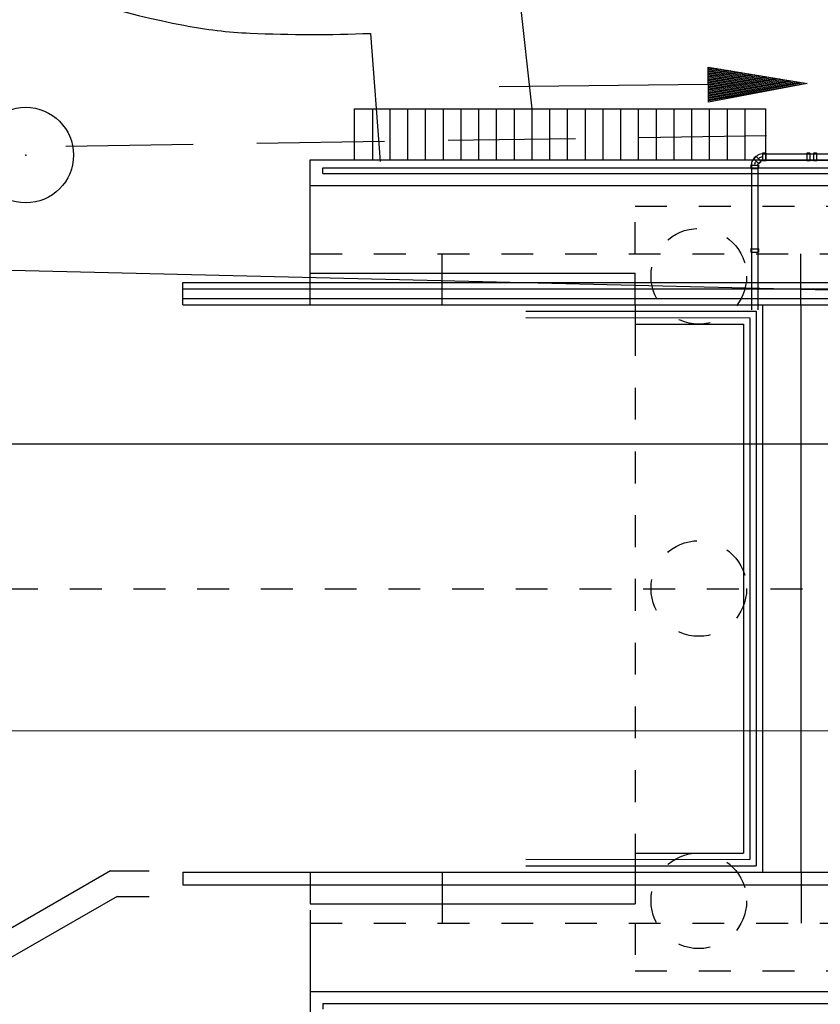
# Model space of a CAD drawing. Extents: x 0 to 1135, y 0 to 420.
# Tile 15 of 79: x 424 to 437, y 172 to 188. Entities that reach past the tile are written whole.
import ezdxf

# ---------------------------------------------------------------- set-up
doc = ezdxf.new("R2010")
doc.units = 0
doc.header["$LTSCALE"] = 2
doc.header["$MEASUREMENT"] = 0
for name, pattern in [('ACAD_ISO03W100', [0.5, 0.25, -0.25]), ('ACAD_ISO10W100W', [0.5, 0.25, -0.25]), ('AUSGEZOGEN', [0]), ('GESTRICH-X2', [1.5, 1, -0.5])]:
    doc.linetypes.add(name, pattern=pattern)
doc.layers.get('0').update_dxf_attribs({"color": 8, "linetype": 'AUSGEZOGEN'})
for name, color, linetype in [('Bahnachse', 7, 'CONTINUOUS'), ('BOESCHG', 8, 'AUSGEZOGEN'), ('FBRTOP', 8, 'AUSGEZOGEN'), ('Gleisachse', 7, 'CONTINUOUS'), ('GRENZL-BAB', 7, 'AUSGEZOGEN'), ('Ingenieurbauwerke', 15, 'CONTINUOUS'), ('Kabelanlagen', 15, 'CONTINUOUS'), ('KANAL', 200, 'GESTRICH-X2'), ('PFEIL', 200, 'CONTINUOUS'), ('SCHSYMBOL', 200, 'AUSGEZOGEN')]:
    doc.layers.add(name, color=color, linetype=linetype)

# ---------------------------------------------------------------- blocks, each defined once
blk = doc.blocks.new('GST')
at = {"color": 0}
blk.add_circle((0, 0), 0.75, dxfattribs=at)
blk.add_point((0, 0), dxfattribs=at)
blk = doc.blocks.new('10')
blk.add_blockref('GST', (0, 0))
blk = doc.blocks.new('PFEIL2')
at = {"color": 0}
for p, q in [((0.881, -0.271), (0.879, 0.276)), ((0.879, 0.276), (2.429, 0.009)), ((0.911, 0.27), (0.879, 0.265)), ((0.965, 0.261), (0.879, 0.246)), ((1.019, 0.252), (0.879, 0.228)), ((1.073, 0.242), (0.879, 0.209)), ((1.127, 0.233), (0.879, 0.191)), ((1.181, 0.224), (0.879, 0.172)), ((1.235, 0.214), (0.879, 0.154)), ((1.289, 0.205), (0.879, 0.135)), ((1.343, 0.196), (0.879, 0.117)), ((1.397, 0.187), (0.879, 0.098)), ((1.451, 0.177), (0.879, 0.08)), ((1.505, 0.168), (0.879, 0.061)), ((1.559, 0.159), (0.88, 0.043)), ((0.88, 0.002), (-2.401, -0.012)), ((1.613, 0.149), (0.88, 0.024)), ((1.668, 0.14), (0.88, 0.006)), ((1.722, 0.131), (0.88, -0.013)), ((1.776, 0.121), (0.88, -0.031)), ((1.83, 0.112), (0.88, -0.05)), ((1.884, 0.103), (0.88, -0.068)), ((1.938, 0.094), (0.88, -0.087)), ((1.992, 0.084), (0.88, -0.105)), ((2.046, 0.075), (0.88, -0.124)), ((2.1, 0.066), (0.88, -0.142)), ((2.154, 0.056), (0.88, -0.161)), ((2.208, 0.047), (0.88, -0.179)), ((2.262, 0.038), (0.881, -0.198)), ((2.316, 0.029), (0.881, -0.216)), ((2.37, 0.019), (0.881, -0.235)), ((2.424, 0.01), (0.881, -0.253)), ((2.429, 0.009), (0.881, -0.271))]:
    blk.add_line(p, q, dxfattribs=at)

msp = doc.modelspace()

# ---------------------------------------------------------------- linework, layer by layer
at = {"layer": 'Bahnachse', "linetype": 'ACAD_ISO10W100W'}
msp.add_line((378.182, 179.004), (451.457, 179.002), dxfattribs=at)
at = {"layer": 'BOESCHG'}
msp.add_line((431.578, 194.317), (432.433, 186.531), dxfattribs=at)
for points in [[(240.26, 195.624, 0.000002), (211.79, 195.527, 0.000005), (200.503, 195.488, 0.000082)], [(356.021, 186.885, -0.008995), (364.642, 188.338, -0.034523), (366.915, 188.52, -0.005771), (384.577, 188.509, 0.006002), (401.561, 188.506, 0.012804), (416.758, 189.075, -0.034322), (422.437, 189.043, -0.074028), (424.16, 188.654, 0.044479), (426.974, 187.843, 0.037238), (428.015, 187.72, 0.020695), (429.9, 187.716)]]:
    msp.add_lwpolyline(points, format="xyb", dxfattribs=at)
at = {"layer": 'BOESCHG', "flags": 128}
msp.add_lwpolyline([(429.9, 187.716), (430.053, 185.707)], dxfattribs=at)
at = {"layer": 'FBRTOP', "const_width": 0.5}
for points in [[(159.506, 218.371, 0.000005), (172.006, 218.371, 0.000002), (185.995, 218.371, 0.000002), (197.006, 218.371, 0.000005), (209.506, 218.371, -0.000006), (222.006, 218.371, -0.000002), (236.976, 218.371, -0.000002), (247.006, 218.371)], [(250.479, 222.371, -0.000002), (263.664, 222.37, -0.000002), (272.005, 222.37, -0.000033)], [(159.506, 222.371, 0.000005), (172.006, 222.371, 0.000002), (185.995, 222.371, 0.000002), (197.006, 222.371, 0.000005), (209.506, 222.371, -0.000006), (222.006, 222.371, -0.000002), (236.976, 222.371, -0.000003), (247.006, 222.371)], [(277.692, 222.37, -0.00001), (297.005, 222.366, -0.000009), (311.07, 222.363, -0.000011), (322.006, 222.36, -0.00004), (334.506, 222.355, 0.000056), (347.007, 222.351, 0.000011), (348.74, 222.351, -0.000027), (350.474, 222.35, -0.00003), (355.78, 222.348, -0.00001), (372.005, 222.341, -0.000005), (384.506, 222.336, 0.000013), (397.006, 222.33, 0.000004), (409.506, 222.325, -0.000007), (422.006, 222.32, -0.000002), (434.506, 222.314, 0.000003), (447.005, 222.309), (481.396, 222.294, 0)], [(277.691, 218.37, -0.00001), (297.005, 218.366, -0.000009), (311.07, 218.363, -0.000011), (322.005, 218.36, -0.00004), (334.505, 218.355, 0.000056), (347.005, 218.351, 0.000011), (348.739, 218.351, -0.000027), (350.473, 218.35, -0.00003), (355.779, 218.348, -0.00001), (372.004, 218.341, -0.000005), (384.504, 218.336, 0.000013), (397.004, 218.33, 0.000004), (409.504, 218.325, -0.000007), (422.005, 218.32, -0.000002), (434.504, 218.314, 0.000003), (447.004, 218.309), (478.458, 218.295, 0)], [(250.479, 218.371, -0.000002), (263.664, 218.37, -0.000003), (272.005, 218.37, -0.000033)]]:
    msp.add_lwpolyline(points, format="xyb", dxfattribs=at)
at = {"layer": 'Gleisachse', "linetype": 'Continuous'}
for p, q in [((369.32, 181.279), (469.82, 181.272)), ((369.32, 176.779), (448.213, 176.774))]:
    msp.add_line(p, q, dxfattribs=at)
at = {"layer": 'GRENZL-BAB'}
msp.add_line((282.915, 187.419), (447.231, 183.448), dxfattribs=at)
at = {"layer": 'Ingenieurbauwerke', "linetype": 'Continuous'}
for p, q in [((429.647, 186.531), (436.106, 186.53)), ((429.647, 186.531), (429.647, 185.731)), ((429.934, 186.531), (429.934, 185.731)), ((430.204, 186.531), (430.204, 185.731)), ((430.483, 186.531), (430.483, 185.731)), ((430.761, 186.531), (430.761, 185.731)), ((431.04, 186.531), (431.04, 185.731)), ((431.319, 186.531), (431.319, 185.731)), ((431.597, 186.531), (431.597, 185.731)), ((431.876, 186.531), (431.876, 185.731)), ((432.154, 186.531), (432.154, 185.731)), ((432.433, 186.531), (432.433, 185.731)), ((432.712, 186.53), (432.712, 185.73)), ((432.99, 186.53), (432.99, 185.73)), ((433.269, 186.53), (433.269, 185.73)), ((433.547, 186.53), (433.547, 185.73)), ((433.826, 186.53), (433.826, 185.73)), ((434.105, 186.53), (434.105, 185.73)), ((434.383, 186.53), (434.383, 185.73)), ((434.662, 186.53), (434.662, 185.73)), ((434.94, 186.53), (434.94, 185.73)), ((435.219, 186.53), (435.219, 185.73)), ((435.498, 186.53), (435.498, 185.73)), ((435.776, 186.53), (435.776, 185.73)), ((436.106, 185.73), (436.106, 186.53)), ((428.955, 184.256), (428.956, 185.731)), ((428.956, 185.731), (477.244, 185.728)), ((429.647, 185.731), (436.106, 185.73)), ((435.949, 185.79), (435.913, 185.754)), ((435.913, 185.754), (435.998, 185.669)), ((435.916, 185.743), (435.955, 185.782)), ((435.949, 185.79), (435.963, 185.79)), ((435.955, 185.782), (436.026, 185.712)), ((435.963, 185.79), (435.963, 185.79)), ((435.963, 185.79), (435.963, 185.79)), ((435.986, 185.672), (436.026, 185.712)), ((436.034, 185.719), (436.033, 185.719)), ((436.034, 185.719), (436.033, 185.719)), ((436.034, 185.706), (436.033, 185.719)), ((436.048, 185.825), (436.104, 185.825)), ((436.048, 185.725), (436.104, 185.725)), ((436.105, 185.835), (436.054, 185.835)), ((436.054, 185.835), (436.054, 185.715)), ((436.105, 185.715), (436.054, 185.715)), ((436.104, 185.825), (436.104, 185.725)), ((436.105, 185.835), (436.114, 185.825)), ((436.105, 185.715), (436.114, 185.725)), ((436.114, 185.825), (440.697, 185.825)), ((436.115, 185.825), (436.114, 185.825)), ((436.114, 185.725), (440.696, 185.725)), ((436.115, 185.725), (436.114, 185.725)), ((436.742, 185.825), (436.798, 185.825)), ((436.742, 185.725), (436.798, 185.725)), ((436.748, 185.835), (436.748, 185.715)), ((436.799, 185.835), (436.748, 185.835)), ((436.799, 185.715), (436.748, 185.715)), ((436.798, 185.825), (436.798, 185.725)), ((436.799, 185.835), (436.808, 185.825)), ((436.799, 185.715), (436.808, 185.725)), ((436.809, 185.825), (436.808, 185.825)), ((436.809, 185.725), (436.808, 185.725)), ((436.847, 185.825), (436.903, 185.825)), ((436.847, 185.725), (436.903, 185.725)), ((436.853, 185.835), (436.853, 185.715)), ((436.904, 185.835), (436.853, 185.835)), ((436.904, 185.715), (436.853, 185.715)), ((436.903, 185.825), (436.903, 185.725)), ((436.904, 185.835), (436.913, 185.825)), ((436.904, 185.715), (436.913, 185.725)), ((436.914, 185.825), (436.913, 185.825)), ((436.914, 185.725), (436.913, 185.725)), ((429.155, 185.606), (477.814, 185.603)), ((429.155, 185.516), (429.155, 185.606)), ((435.87, 185.648), (435.88, 185.657)), ((435.87, 185.648), (435.87, 185.597)), ((435.87, 185.597), (435.99, 185.597)), ((435.88, 185.658), (435.88, 185.657)), ((435.88, 185.647), (435.88, 185.005)), ((435.88, 185.647), (435.98, 185.647)), ((435.98, 185.658), (435.98, 185.657)), ((435.99, 185.648), (435.98, 185.657)), ((435.98, 185.647), (435.98, 185.005)), ((435.99, 185.648), (435.99, 185.597)), ((436.034, 185.706), (435.998, 185.669)), ((429.155, 185.516), (477.942, 185.513)), ((428.955, 185.331), (441.495, 185.33)), ((435.88, 185.005), (435.88, 184.346)), ((435.98, 185.005), (435.98, 184.346)), ((435.87, 184.337), (435.88, 184.346)), ((435.87, 184.337), (435.87, 184.285)), ((435.88, 184.346), (435.88, 184.346)), ((435.88, 184.335), (435.98, 184.335)), ((435.88, 184.335), (435.88, 183.38)), ((435.98, 184.346), (435.98, 184.346)), ((435.99, 184.337), (435.98, 184.346)), ((435.98, 184.335), (435.98, 183.38)), ((435.99, 184.337), (435.99, 184.285)), ((428.955, 183.456), (428.955, 184.256)), ((431.025, 183.456), (431.025, 184.256)), ((435.87, 184.285), (435.99, 184.285)), ((436.655, 183.455), (436.655, 184.255)), ((428.955, 183.956), (434.055, 183.955)), ((426.955, 183.456), (426.955, 183.806)), ((426.955, 183.806), (465.026, 183.804)), ((426.955, 183.706), (480.707, 183.703)), ((426.955, 183.556), (480.795, 183.553)), ((426.955, 183.456), (480.82, 183.453)), ((434.055, 183.455), (434.055, 183.155)), ((436.055, 183.455), (436.055, 174.555)), ((436.655, 183.455), (436.655, 174.555)), ((432.337, 183.356), (435.955, 183.355)), ((432.337, 183.256), (435.855, 183.255)), ((435.855, 183.255), (435.855, 174.755)), ((435.955, 183.355), (435.955, 174.655)), ((434.055, 183.155), (435.755, 183.155)), ((435.755, 183.155), (435.755, 174.855)), ((432.337, 174.756), (435.855, 174.755)), ((434.055, 174.855), (435.755, 174.855)), ((434.055, 174.855), (434.055, 174.555)), ((432.337, 174.656), (435.955, 174.655)), ((426.955, 174.556), (513.305, 174.551)), ((426.955, 174.556), (426.955, 174.356)), ((428.955, 174.556), (428.955, 174.056)), ((431.025, 174.556), (431.025, 173.756)), ((436.663, 174.555), (436.663, 173.755)), ((426.955, 174.356), (464.766, 174.354)), ((428.955, 174.056), (434.055, 174.055)), ((428.955, 173.956), (428.955, 172.281)), ((428.955, 172.681), (441.495, 172.68)), ((429.155, 172.496), (513.305, 172.491)), ((429.155, 172.496), (429.155, 172.406))]:
    msp.add_line(p, q, dxfattribs=at)
at = {"layer": 'Ingenieurbauwerke', "linetype": 'ACAD_ISO03W100'}
for p, q in [((434.055, 185.005), (444.955, 185.005)), ((434.055, 184.255), (434.055, 185.005)), ((428.955, 184.256), (442.155, 184.255)), ((434.055, 183.455), (434.055, 184.255)), ((434.055, 183.155), (434.055, 174.855)), ((434.055, 174.555), (434.055, 173.755)), ((428.955, 173.756), (442.155, 173.755)), ((434.055, 173.755), (434.055, 173.005)), ((434.055, 173.005), (444.955, 173.005))]:
    msp.add_line(p, q, dxfattribs=at)
for centre in [(435.055, 183.905), (435.055, 179.005), (435.055, 174.105)]:
    msp.add_circle(centre, 0.75, dxfattribs=at)
at = {"layer": 'Ingenieurbauwerke', "linetype": 'Continuous'}
for centre, radius, start, end in [((436, 185.658), 0.12, 134.9965, 179.9965), ((436.048, 185.705), 0.12, 89.9965, 134.9965), ((436.048, 185.705), 0.07, 89.9965, 134.9965), ((436.048, 185.705), 0.02, 89.9965, 134.9965), ((436, 185.658), 0.07, 134.9965, 179.9965), ((436, 185.658), 0.02, 134.9965, 179.9965)]:
    msp.add_arc(centre, radius, start, end, dxfattribs=at)
at = {"layer": 'Kabelanlagen', "linetype": 'Continuous'}
for p, q in [((425.818, 174.575), (423.999, 173.525)), ((425.818, 174.575), (426.425, 174.575)), ((425.925, 174.175), (424.106, 173.125)), ((425.925, 174.175), (426.425, 174.175))]:
    msp.add_line(p, q, dxfattribs=at)
at = {"layer": 'KANAL'}
msp.add_line((425.12, 185.947), (445.851, 186.261), dxfattribs=at)

# ---------------------------------------------------------------- block references
at = {"layer": 'PFEIL', "rotation": 0.363136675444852}
msp.add_blockref('PFEIL2', (434.324, 186.904), dxfattribs=at)
at = {"layer": 'SCHSYMBOL', "rotation": 359.9754354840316}
msp.add_blockref('10', (424.49, 185.806), dxfattribs=at)

doc.saveas('drawing.dxf')
